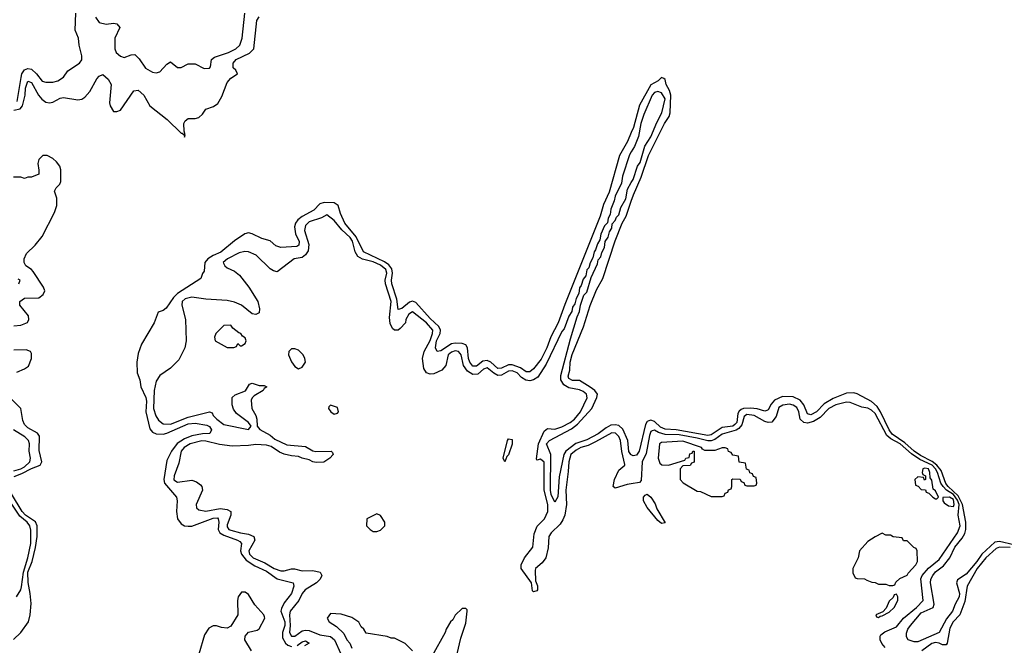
# Model space of a CAD drawing. Header units: inches. Extents: x 2710684 to 2828758, y 857022 to 965663.
# Tile 132 of 256: x 2746563 to 2752096, y 892978 to 896494. Entities that reach past the tile are written whole.
import ezdxf

# ---------------------------------------------------------------- set-up
doc = ezdxf.new("R2010")
doc.units = ezdxf.units.IN
doc.header["$MEASUREMENT"] = 0
doc.layers.add('C7849', color=7, linetype='Continuous')
doc.layers.add('C7859', color=7, linetype='Continuous')

msp = doc.modelspace()

# ---------------------------------------------------------------- linework, layer by layer
at = {"layer": 'C7849', "color": 4}
for points, elevation in [([(2746550, 896034.8), (2746570.8, 896170), (2746576, 896190), (2746590, 896212.4), (2746610, 896220.3), (2746630, 896215.8), (2746657.1, 896190), (2746690, 896147.7), (2746710, 896142), (2746750, 896142.8), (2746778, 896150), (2746809.5, 896170.5), (2746833.4, 896206.6), (2746899, 896250), (2746912.1, 896267.9), (2746912.3, 896290), (2746896.9, 896350), (2746894.5, 896390), (2746875.1, 896435.1), (2746878, 896530)], 8), ([(2746988.8, 896508.8), (2747010, 896479.1), (2747050, 896468), (2747090, 896474.8), (2747110, 896471), (2747126, 896450), (2747098, 896390), (2747097.1, 896350), (2747098.4, 896330), (2747106, 896310), (2747128.9, 896288.9), (2747150, 896282), (2747190, 896296), (2747210, 896298), (2747234.2, 896274.2), (2747270, 896220.7), (2747310, 896198.8), (2747330, 896194.8), (2747350, 896201), (2747390, 896244.7), (2747410, 896258), (2747450, 896224.7), (2747470, 896226), (2747510, 896246.8), (2747530, 896246.8), (2747550, 896246), (2747599.6, 896219.6), (2747630, 896222), (2747635.3, 896230), (2747642, 896270), (2747657.5, 896282.5), (2747737.2, 896310), (2747777.2, 896330), (2747800.9, 896350), (2747813.6, 896390), (2747827.8, 896530)], 8), ([(2746530, 895985.8), (2746566.1, 895993.9), (2746578.5, 896010), (2746593.8, 896070), (2746595.3, 896110), (2746610, 896148.2), (2746630, 896140.4), (2746669.3, 896069.3), (2746687.2, 896047.2), (2746710, 896030.4), (2746730, 896026), (2746750, 896030.4), (2746790, 896052.2), (2746810, 896057.6), (2746890, 896043), (2746913.4, 896046.6), (2746930, 896058.8), (2746957, 896090), (2746997.5, 896162.5), (2747010, 896176), (2747030, 896186), (2747059.9, 896159.9), (2747077.3, 896130), (2747067.7, 896027.7), (2747071.3, 896010), (2747090, 895978), (2747110, 895978), (2747130, 895986), (2747205.6, 896094.4), (2747230, 896098), (2747260.7, 896070), (2747294.8, 896010), (2747392.9, 895932.9), (2747470, 895856), (2747476.9, 895856.9), (2747487.3, 895847.3), (2747490, 895834), (2747493.6, 895846.4), (2747487.3, 895867.3), (2747486, 895910), (2747494, 895926), (2747510, 895939.1), (2747550, 895939.5), (2747570, 895945.3), (2747590, 895963), (2747608.7, 895991.3), (2747652.9, 896007.1), (2747676.3, 896023.7), (2747698.5, 896061.5), (2747730, 896141), (2747750, 896166), (2747788, 896190), (2747778, 896210), (2747763.7, 896223.7), (2747763.7, 896250), (2747779.5, 896270), (2747854.3, 896305.7), (2747879.5, 896330), (2747895.1, 896490), (2747909.5, 896510)], 4), ([(2750000, 895860.4), (2749978.2, 895810), (2749934, 895730), (2749875.4, 895524.6), (2749844.9, 895455.1), (2749824.7, 895390), (2749626.7, 894893.3), (2749590.2, 894790), (2749548.6, 894711.4), (2749526.4, 894650), (2749493.9, 894586.1), (2749450, 894531.8), (2749430, 894515.1), (2749410, 894514.7), (2749377.6, 894537.6), (2749330, 894554), (2749310, 894553.8), (2749270, 894536.2), (2749250, 894534.8), (2749210, 894569.8), (2749190, 894578.5), (2749165.8, 894574.2), (2749130, 894546.4), (2749110, 894547.4), (2749092, 894570), (2749084.8, 894590), (2749080.3, 894650), (2749070, 894666.6), (2749050, 894675.3), (2749010, 894676.8), (2748990, 894672.7), (2748930, 894633.7), (2748908.5, 894628.5), (2748899.2, 894650), (2748906.5, 894690), (2748925.5, 894730), (2748928.1, 894750), (2748919.3, 894770), (2748870, 894814.2), (2748790, 894905.7), (2748770, 894912.3), (2748753.7, 894906.3), (2748710, 894871.6), (2748690, 894865.2), (2748682.6, 894922.6), (2748654.6, 895010), (2748652.5, 895030), (2748659, 895070), (2748654.4, 895094.4), (2748636.9, 895116.9), (2748612.7, 895132.7), (2748496.3, 895190), (2748454.3, 895274.3), (2748389.8, 895350), (2748365.6, 895405.6), (2748352.4, 895450), (2748330, 895464.5), (2748273.9, 895466.1), (2748250, 895458.4), (2748215.7, 895424.3), (2748150, 895388.7), (2748125.5, 895370), (2748112.6, 895350), (2748107.1, 895330), (2748112.6, 895290), (2748133.1, 895246.9), (2748132.5, 895227.5), (2748119.9, 895220.1), (2748030, 895213), (2748003.3, 895223.3), (2747970, 895251.3), (2747924.6, 895264.6), (2747869.2, 895290), (2747850, 895296), (2747828.2, 895290), (2747770, 895252.1), (2747693.2, 895186.9), (2747650, 895168.7), (2747620.3, 895150), (2747604.6, 895130), (2747599.1, 895080.9), (2747590, 895068), (2747581, 895039), (2747450, 894954.8), (2747427.7, 894932.3), (2747386.5, 894873.5), (2747370, 894860.5), (2747340.7, 894850), (2747318.8, 894790), (2747247.7, 894670), (2747230, 894618), (2747221.3, 894570), (2747223.1, 894510), (2747237.6, 894470), (2747244.9, 894430), (2747272.1, 894370), (2747275.4, 894350), (2747272.8, 894290), (2747294.8, 894194.8), (2747310, 894176.5), (2747330, 894167.1), (2747370, 894165.8), (2747390, 894170.2), (2747510, 894222), (2747550, 894227.1), (2747615.4, 894215.4), (2747630, 894208), (2747641.1, 894190), (2747631.3, 894168.7), (2747590, 894167.1), (2747530, 894155.5), (2747490, 894138.2), (2747447.8, 894112.2), (2747415.6, 894070), (2747390, 894017.2), (2747374, 893910), (2747376.9, 893890), (2747444.9, 893810), (2747448.8, 893790), (2747443.6, 893730), (2747450.3, 893690), (2747470, 893661.7), (2747490, 893650.3), (2747510, 893647.1), (2747531.5, 893648.5), (2747650, 893693.6), (2747674.3, 893694.3), (2747679.3, 893690), (2747681.5, 893670), (2747677.8, 893630), (2747688.9, 893610), (2747710, 893597.5), (2747788, 893570), (2747801.2, 893561.2), (2747810.3, 893550), (2747804.2, 893510), (2747809.2, 893490), (2747836.8, 893456.8), (2747884.7, 893424.7), (2747950, 893394.7), (2748010, 893351.6), (2748101, 893330), (2748104.4, 893310), (2748090.3, 893270), (2748050, 893217), (2748034, 893186), (2748031.6, 893170), (2748053.6, 893110), (2748052.9, 893090), (2748041, 893050), (2748040.3, 893020.3), (2748057, 892990), (2748070, 892978.9), (2748090, 892971.7)], 4), ([(2750000, 895750.8), (2749990, 895734), (2749950, 895615.3), (2749944.9, 895575.1), (2749910, 895502), (2749904.4, 895475.6), (2749886, 895430), (2749880.7, 895399.3), (2749870, 895378), (2749867.1, 895352.9), (2749850, 895335.3), (2749830, 895288), (2749824, 895256), (2749810, 895235.3), (2749799.3, 895200.7), (2749791.3, 895190), (2749784.9, 895155.1), (2749770, 895128), (2749761, 895099), (2749750, 895088), (2749744.5, 895055.5), (2749730, 895035.3), (2749719.3, 895000.7), (2749710, 894988), (2749704.9, 894955.1), (2749690, 894928), (2749682.8, 894897.2), (2749670, 894878), (2749665.5, 894854.5), (2749650, 894828), (2749622.8, 894757.2), (2749610, 894741.2), (2749522.6, 894557.4), (2749474.5, 894485.5), (2749450.2, 894469.8), (2749430, 894464.8), (2749408, 894468), (2749383, 894483), (2749358.3, 894510), (2749330, 894520.3), (2749310, 894518), (2749270, 894496), (2749250, 894494.5), (2749227.2, 894507.2), (2749190, 894538.3), (2749170, 894529.6), (2749137.4, 894502.6), (2749110, 894499.7), (2749079.3, 894519.3), (2749056.9, 894550), (2749044.5, 894610), (2749038.9, 894618.9), (2749030, 894629.3), (2749010, 894632.8), (2748990, 894626.6), (2748970.7, 894610), (2748957.3, 894550), (2748934.7, 894525.3), (2748890, 894504.5), (2748870, 894502.7), (2748850, 894509), (2748834.5, 894534.5), (2748827.8, 894590), (2748836.9, 894630), (2748870, 894690.8), (2748883, 894730), (2748884.2, 894750), (2748850, 894790.9), (2748770, 894851.6), (2748750, 894839), (2748734, 894810), (2748730.7, 894790), (2748701.7, 894758.3), (2748690, 894749.3), (2748670, 894749), (2748658.9, 894758.9), (2748645.9, 894785.9), (2748640.7, 894820.7), (2748650.7, 894910), (2748618.2, 895010), (2748617.4, 895030), (2748627, 895070), (2748621.8, 895090), (2748590, 895115.2), (2748550, 895133), (2748489, 895149), (2748463.8, 895163.8), (2748448.9, 895188.9), (2748433.3, 895250), (2748420.3, 895270), (2748373.7, 895313.7), (2748330, 895365.2), (2748290, 895398), (2748259.9, 895380.1), (2748190, 895357.6), (2748170, 895337.2), (2748164.4, 895310), (2748188.9, 895230), (2748185.1, 895194.9), (2748170, 895172), (2748150, 895158.4), (2748106, 895150), (2748010, 895078), (2747990, 895082), (2747970, 895093.2), (2747892.3, 895170), (2747850, 895189.5), (2747828.5, 895191.5), (2747795.9, 895184.1), (2747731.3, 895150), (2747707.3, 895130), (2747716, 895110), (2747730, 895098.8), (2747770, 895081), (2747798, 895058), (2747850.6, 894990.6), (2747901, 894910), (2747911.3, 894870), (2747910, 894846), (2747890, 894838), (2747870, 894842), (2747809.6, 894889.6), (2747770, 894907), (2747730, 894916.2), (2747610, 894922.9), (2747530, 894934.5), (2747493.7, 894926.3), (2747476, 894910), (2747474.8, 894890), (2747494.8, 894810), (2747498.8, 894690), (2747490.8, 894650), (2747456.8, 894583.2), (2747410, 894535.3), (2747350, 894495.3), (2747330, 894462), (2747318.4, 894410), (2747315.3, 894310), (2747327.7, 894267.7), (2747343.4, 894243.4), (2747370, 894223.8), (2747410, 894220.9), (2747510, 894259.6), (2747630, 894291.3), (2747644.7, 894284.7), (2747651.3, 894270), (2747671, 894250), (2747710, 894218.8), (2747850, 894191.3), (2747864, 894210), (2747849.2, 894230), (2747781, 894281), (2747764.9, 894304.9), (2747756.8, 894330), (2747757.6, 894370), (2747773.7, 894386.3), (2747832.3, 894407.7), (2747854, 894446), (2747870, 894450.7), (2747910, 894438.8), (2747938, 894438), (2747952, 894430), (2747938, 894422), (2747931.3, 894410), (2747880.5, 894379.5), (2747870.5, 894369.5), (2747864.9, 894355.1), (2747868.7, 894310), (2747890.5, 894270), (2747895.5, 894250), (2747897.3, 894210), (2747912, 894192), (2747970, 894159.3), (2747997.3, 894137.3), (2748064.7, 894104.7), (2748170, 894096), (2748210, 894071.3), (2748226.8, 894066.8), (2748314, 894070), (2748322, 894062), (2748324.7, 894050), (2748306, 894030), (2748272.1, 894007.9), (2748230, 894006), (2748210, 894009.3), (2748190, 894021.2), (2748150, 894029.3), (2748130, 894039), (2748090, 894042.7), (2748050, 894052.7), (2748023.9, 894063.9), (2747976.2, 894096.2), (2747950, 894103.7), (2747890, 894107.3), (2747850, 894100.5), (2747756.6, 894096.6), (2747686.1, 894106.1), (2747610, 894126.3), (2747587.5, 894127.5), (2747520.7, 894110), (2747488.4, 894090), (2747470.4, 894070), (2747457.7, 894002.3), (2747430.7, 893930), (2747428.7, 893908.7), (2747450, 893894.8), (2747530, 893905.5), (2747557.3, 893897.3), (2747579.9, 893879.9), (2747587.3, 893870), (2747590.6, 893850), (2747554.8, 893770), (2747556, 893750), (2747570, 893738.8), (2747610, 893733), (2747690, 893746.3), (2747730, 893741.6), (2747750.4, 893730.4), (2747750.5, 893710), (2747730, 893655.3), (2747730, 893644.7), (2747738.8, 893630), (2747750, 893625.7), (2747804.7, 893610), (2747850, 893603.1), (2747878.8, 893590), (2747885.5, 893570), (2747850.4, 893510), (2747854, 893490), (2747875.5, 893470), (2747941.4, 893441.4), (2747994, 893410), (2748030, 893397), (2748050, 893396.4), (2748090, 893408.5), (2748108.5, 893408.5), (2748150, 893396.4), (2748210, 893399.1), (2748251.3, 893390), (2748261, 893370), (2748251, 893350), (2748230.4, 893329.6), (2748168, 893290), (2748150.7, 893270), (2748132.7, 893230), (2748082.7, 893170), (2748078.6, 893150), (2748083.8, 893090), (2748079.5, 893050), (2748090, 893028.8), (2748110, 893030.4), (2748150, 893059.5), (2748170, 893064.2), (2748190, 893061.1), (2748250, 893037.3), (2748310, 893027.9), (2748332.6, 893010), (2748367.4, 892930)], 8), ([(2746530, 894773.8), (2746570, 894777.7), (2746607, 894793), (2746615.1, 894810), (2746613.3, 894830), (2746563.6, 894890), (2746564.2, 894910), (2746591.2, 894928.8), (2746670, 894930.5), (2746695.6, 894950), (2746704.5, 894970), (2746697, 894990), (2746638.8, 895078.8), (2746630, 895089.6), (2746598.7, 895110), (2746588.2, 895130), (2746588.3, 895150), (2746600.7, 895179.3), (2746650, 895227), (2746690, 895274.9), (2746758, 895410), (2746771.5, 895450), (2746771.9, 895471.9), (2746771.8, 895491.8), (2746759, 895530), (2746768, 895550), (2746789.5, 895570.5), (2746795.1, 895584.9), (2746794.7, 895650), (2746789.3, 895670), (2746770, 895696), (2746750, 895713.2), (2746718, 895730), (2746694, 895730), (2746670, 895708), (2746665.8, 895685.8), (2746671.6, 895648.4), (2746670, 895626), (2746630, 895608.7), (2746610, 895608.7), (2746590, 895602), (2746570, 895608.7), (2746528.9, 895608.9)], 4), ([(2750000, 893886.4), (2749977.3, 893882.7), (2749910, 893862), (2749898, 893870), (2749906, 893910), (2749930, 893962.8), (2749964, 893990), (2749964.7, 893995.3), (2749947.1, 894067.1), (2749939.7, 894130), (2749930, 894152), (2749912, 894170), (2749890, 894172.6), (2749798.6, 894121.4), (2749758, 894102), (2749716.3, 894090), (2749690, 894075.1), (2749661.3, 894050), (2749648.4, 894010), (2749645.8, 893954.2), (2749632, 893850), (2749637, 893770), (2749626, 893710), (2749616.3, 893683.7), (2749600.6, 893659.4), (2749549.4, 893610.6), (2749536.9, 893590), (2749533.8, 893526.2), (2749519.5, 893470), (2749498.6, 893441.5), (2749462.8, 893410), (2749460.5, 893399.5), (2749461.4, 893341.4), (2749473, 893313), (2749473.4, 893290), (2749470, 893284), (2749450, 893278), (2749444.7, 893284.7), (2749439, 893330), (2749381.2, 893410), (2749380.9, 893430), (2749399.3, 893470), (2749447.3, 893530), (2749454.7, 893605.3), (2749471.6, 893648.4), (2749512.9, 893690), (2749530.7, 893730), (2749531.5, 893770), (2749511.4, 893850), (2749510, 894008), (2749490, 894025.2), (2749470, 894018), (2749466.8, 894026.8), (2749478.4, 894110), (2749510, 894182), (2749530, 894197.3), (2749570, 894193.7), (2749610, 894206.4), (2749656.9, 894230), (2749681.3, 894250), (2749714, 894290), (2749751.8, 894368.2), (2749747.6, 894390), (2749730, 894404.7), (2749710, 894413.1), (2749650, 894424.8), (2749622, 894442), (2749604.8, 894470), (2749604.9, 894495.1), (2749658.9, 894701.1), (2749696, 894824), (2749710, 894854), (2749714, 894890), (2749733.6, 894946.4), (2749750, 894962), (2749774, 895046), (2749810, 895122), (2749814.6, 895145.4), (2749830, 895162), (2749834.8, 895185.2), (2749850, 895214), (2749852.9, 895247.1), (2749870, 895272), (2749878, 895302), (2749890, 895322), (2749892.9, 895347.1), (2749910, 895364.7), (2749916.6, 895383.4), (2749930, 895398), (2749942, 895438), (2749970, 895486.8), (2749978.6, 895541.4), (2750000, 895578.6)], 8), ([(2750000, 894048.6), (2749997.6, 894050), (2749986.9, 894066.9), (2749980.3, 894130), (2749952.3, 894192.3), (2749930, 894212.7), (2749910, 894217.1), (2749885.2, 894214.8), (2749859, 894201), (2749813.4, 894166.6), (2749750, 894133.6), (2749688.1, 894111.9), (2749631.5, 894068.5), (2749620.7, 894050), (2749594, 893926), (2749586.9, 893813.1), (2749570, 893782), (2749550, 893826), (2749545.3, 893850), (2749547.3, 894050), (2749524.2, 894110), (2749541.2, 894130), (2749664.5, 894195.5), (2749698.4, 894221.6), (2749779.2, 894310), (2749806.6, 894370), (2749809.6, 894390), (2749794.5, 894410), (2749769.1, 894429.1), (2749710, 894465.6), (2749670, 894467.1), (2749650, 894477.2), (2749646.2, 894490), (2749654.7, 894525.3), (2749656.5, 894570), (2749668.3, 894611.7), (2749731.2, 894768.8), (2749770, 894888.2), (2749804.8, 894975.2), (2749839.8, 895040.2), (2749908.7, 895251.3), (2749949.3, 895350.7), (2749971.8, 895390), (2750000, 895473.7)], 4), ([(2746558, 895010), (2746566, 895030), (2746555.3, 895035.3)], 8), ([(2746547.2, 894512.8), (2746590, 894532), (2746612.4, 894547.6), (2746629.7, 894590), (2746630, 894619), (2746624.5, 894630), (2746599.3, 894639.3), (2746530, 894636.1)], 4), ([(2746532.5, 893927.5), (2746576.1, 893943.9), (2746630, 893972.8), (2746678, 893990), (2746688.3, 894010), (2746673.6, 894073.6), (2746674, 894154), (2746662.9, 894170), (2746610, 894199.7), (2746590, 894219.5), (2746581.4, 894241.4), (2746569.7, 894309.7), (2746509.6, 894369.6)], 4), ([(2746530, 893958.3), (2746569.6, 893970), (2746590, 893981.8), (2746621.1, 894010), (2746623.5, 894030), (2746616.4, 894070), (2746618.3, 894110), (2746613.3, 894130), (2746592.3, 894150), (2746529.4, 894190)], 8), ([(2746528.6, 893011.4), (2746570.6, 893049.4), (2746612, 893110), (2746623.1, 893150), (2746627.3, 893212.7), (2746623.1, 893270), (2746611.4, 893331.4), (2746609.9, 893390), (2746634, 893450), (2746652.7, 893527.3), (2746661, 893590), (2746661.1, 893650), (2746651.5, 893671.5), (2746595.1, 893710), (2746577, 893730), (2746516.5, 893830)], 4), ([(2746546, 893250), (2746569.6, 893290.4), (2746573.6, 893306.4), (2746583.9, 893390), (2746609.8, 893470), (2746625.3, 893550), (2746626.3, 893626.3), (2746620.4, 893650), (2746604.7, 893670), (2746563.7, 893703.7), (2746500.3, 893800.3)], 8), ([(2747866.6, 892946.6), (2747828.3, 893010), (2747829.7, 893030), (2747848.4, 893051.6), (2747897, 893063), (2747910, 893070.5), (2747940.7, 893130), (2747938.3, 893138.3), (2747934.5, 893150), (2747885.5, 893205.5), (2747850, 893263.7), (2747830, 893277.6), (2747810, 893276.2), (2747790.6, 893250), (2747786.4, 893230), (2747788.8, 893150), (2747750, 893085.1), (2747730, 893074), (2747698, 893078), (2747670, 893088.7), (2747650, 893088), (2747625.4, 893074.6), (2747602, 893038), (2747570.5, 892929.5)], 4), ([(2748770, 892948), (2748730, 892988), (2748670, 893018), (2748650, 893018), (2748628.4, 893028.4), (2748510, 893046), (2748498, 893070), (2748483.1, 893083.1), (2748468.4, 893108.4), (2748430, 893135.3), (2748370, 893154), (2748310, 893158), (2748292, 893130), (2748302, 893110), (2748344, 893084), (2748384, 893044), (2748401, 893010), (2748418, 892990), (2748430, 892962)], 12), ([(2749021.3, 892930), (2749041.7, 893018.3), (2749070, 893102), (2749078, 893170), (2749078, 893178), (2749070, 893186), (2749050, 893186), (2749010, 893148), (2748998, 893122), (2748984, 893110), (2748959.1, 893070), (2748953.4, 893050), (2748881.6, 892918.4)], 12), ([(2748122.6, 892977.4), (2748150, 892997.1), (2748170, 893002.8), (2748190.7, 892990), (2748164.1, 892975.9)], 4)]:
    msp.add_lwpolyline(points, dxfattribs=dict(at, elevation=elevation))
for points, elevation in [([(2747750, 894778), (2747710, 894775.3), (2747664.7, 894730), (2747658, 894710), (2747662, 894690), (2747730, 894652), (2747767.3, 894652.7), (2747782, 894658), (2747790, 894674), (2747802, 894662), (2747810, 894662), (2747830, 894674), (2747835.3, 894690), (2747830, 894706), (2747815.3, 894715.3), (2747806, 894730), (2747794, 894734), (2747761.2, 894761.2)], 12), ([(2748110, 894645.2), (2748090, 894644), (2748076, 894630), (2748074.8, 894610), (2748090, 894571.3), (2748110, 894544.7), (2748130, 894531.3), (2748150, 894541), (2748169, 894570), (2748166, 894590), (2748156, 894610), (2748130, 894636)], 12), ([(2748310, 894328), (2748301, 894319), (2748298, 894310), (2748312, 894290), (2748330, 894278), (2748350, 894282), (2748355.3, 894290), (2748350, 894315.3)], 12), ([(2749290, 894009.2), (2749280.9, 894030), (2749303.7, 894130), (2749310, 894138.8), (2749330, 894134.8), (2749330, 894108.7), (2749310, 894049), (2749301.1, 894038.9)], 8), ([(2748570, 893718), (2748514, 893690), (2748512, 893650), (2748532, 893630), (2748550, 893618), (2748570, 893618), (2748590, 893624.7), (2748615.3, 893650), (2748615.3, 893670), (2748590, 893708)], 12)]:
    msp.add_lwpolyline(points, close=True, dxfattribs=dict(at, elevation=elevation))
at = {"layer": 'C7859', "color": 4}
for points, elevation in [([(2750000, 895473.7), (2750012.2, 895510), (2750056.5, 895610), (2750097.3, 895730), (2750186.4, 895910), (2750213.5, 895950), (2750218.7, 895970), (2750223.1, 896070), (2750215.4, 896095.4), (2750197, 896130), (2750190, 896158), (2750184, 896164), (2750170, 896169), (2750151, 896150), (2750110, 896127.8), (2750045.9, 896014.1), (2750012, 895888), (2750000, 895860.4)], 4), ([(2750000, 895578.6), (2750010, 895596), (2750035.1, 895670), (2750050, 895691), (2750076.1, 895783.9), (2750110, 895836.3), (2750143.1, 895916.9), (2750171.1, 895970), (2750189.7, 896050), (2750170, 896082.4), (2750150, 896089.6), (2750130, 896084.2), (2750118, 896070), (2750070, 895961.2), (2750054, 895910), (2750041.6, 895838.4), (2750018.4, 895781.6), (2750000, 895750.8)], 8), ([(2752150, 893542.7), (2752070, 893562.3), (2752042.6, 893557.4), (2751969.5, 893490.5), (2751942.6, 893450), (2751881.2, 893378.8), (2751834.2, 893345.8), (2751828.2, 893330), (2751845.2, 893270), (2751843.6, 893250), (2751819.6, 893210), (2751804.6, 893170), (2751772.4, 893127.6), (2751730.4, 893050), (2751610, 892998.7), (2751590, 892998.7), (2751556, 893010), (2751546, 893026), (2751547.5, 893047.5), (2751555.1, 893070), (2751569.8, 893090.2), (2751630, 893160.3), (2751697, 893190), (2751701.6, 893210), (2751681.1, 893330), (2751684, 893350), (2751694, 893370), (2751710, 893391.7), (2751755.4, 893424.6), (2751791.2, 893470), (2751819.2, 893530), (2751859.5, 893580.5), (2751873.8, 893606.2), (2751879.8, 893630), (2751879.8, 893670), (2751860.6, 893770), (2751837.8, 893817.8), (2751781.3, 893870), (2751767.9, 893887.9), (2751740.9, 893960.9), (2751718.1, 893990), (2751691.1, 894011.1), (2751624.7, 894044.7), (2751589.6, 894069.6), (2751536.9, 894116.9), (2751465.5, 894165.5), (2751449.4, 894189.4), (2751401.6, 894290), (2751381.1, 894321.1), (2751350, 894348.1), (2751270, 894392), (2751250, 894397.8), (2751210, 894394.8), (2751135.6, 894364.4), (2751084.3, 894335.7), (2751041.1, 894290), (2751010, 894273.7), (2750990, 894278.4), (2750969.8, 894330), (2750950, 894355.8), (2750910, 894374.3), (2750850, 894375.6), (2750804.5, 894355.5), (2750786, 894334), (2750770, 894300.9), (2750762.8, 894297.2), (2750750, 894293.6), (2750707.1, 894307.1), (2750670.9, 894310.9), (2750631.6, 894308.4), (2750617.3, 894302.7), (2750605.7, 894294.3), (2750598.6, 894281.4), (2750592.9, 894230), (2750581.5, 894218.5), (2750570, 894209.9), (2750510, 894202.8), (2750450, 894161.4), (2750430, 894157.1), (2750251.7, 894188.3), (2750190, 894193.3), (2750164.9, 894204.9), (2750130, 894235.3), (2750110, 894243.5), (2750099.3, 894240.7), (2750090, 894236.9), (2750080.7, 894219.3), (2750045.2, 894070), (2750030, 894046.9), (2750010, 894042.7), (2750000, 894048.6)], 4), ([(2751426, 892966), (2751407.8, 892987.8), (2751398.4, 893010), (2751398, 893030), (2751403, 893037), (2751425.6, 893054.4), (2751490, 893081.6), (2751529.8, 893130.2), (2751603, 893190), (2751639.6, 893230), (2751627.6, 893352.4), (2751634.7, 893370), (2751670, 893412), (2751730, 893461.3), (2751833.3, 893610), (2751848.5, 893650), (2751838, 893710), (2751842.1, 893770), (2751834.3, 893794.3), (2751810, 893825.9), (2751771.6, 893850), (2751752.1, 893870), (2751740.6, 893890), (2751720.5, 893950), (2751709.9, 893970), (2751690.6, 893990), (2751622.4, 894022.4), (2751575.2, 894055.2), (2751511.6, 894110), (2751458.6, 894138.6), (2751436.5, 894156.5), (2751370, 894280.9), (2751350, 894299.5), (2751330, 894311.6), (2751296.5, 894316.5), (2751230, 894342.7), (2751210, 894344.5), (2751150, 894329.6), (2751110, 894309.6), (2751062, 894258), (2751023.5, 894236.5), (2750990, 894227.4), (2750970, 894231.1), (2750949.8, 894249.8), (2750940.9, 894290), (2750930, 894314.3), (2750910, 894327.1), (2750890, 894332.7), (2750852, 894328), (2750830, 894314.3), (2750815.3, 894264.7), (2750790, 894233), (2750770, 894229.6), (2750750, 894235.4), (2750690, 894269.8), (2750650, 894275.1), (2750635.1, 894264.9), (2750621.9, 894218.1), (2750603.9, 894196), (2750590, 894186.6), (2750510, 894164.8), (2750470, 894134.4), (2750450, 894126.5), (2750430, 894126.6), (2750370, 894142.5), (2750270, 894160.2), (2750190, 894163.4), (2750153.8, 894173.8), (2750130, 894186.6), (2750116.7, 894183.3), (2750110, 894179.5), (2750102.2, 894157.8), (2750083.5, 894056.5), (2750061.7, 894010), (2750055.6, 893904.4), (2750046.1, 893893.9), (2750000, 893886.4)], 8), ([(2752130, 893527.1), (2752070, 893530.7), (2752050, 893521.5), (2751992.9, 893470), (2751943.9, 893410), (2751888.4, 893311.6), (2751875.1, 893224.9), (2751846, 893150), (2751808.8, 893111.2), (2751790, 893075.1), (2751775.8, 892990), (2751770, 892980.9), (2751750, 892981.3), (2751730.9, 892990.9), (2751710, 892994.5), (2751690, 892988.3), (2751632.4, 892947.6)], 8)]:
    msp.add_lwpolyline(points, dxfattribs=dict(at, elevation=elevation))
for points, elevation in [([(2750290, 894125.6), (2750170, 894118), (2750158.8, 894110), (2750151, 894030), (2750161, 894001), (2750171.6, 893991.6), (2750210, 893991.3), (2750302, 894018), (2750306, 894030), (2750326, 894034), (2750330, 894054), (2750342, 894058), (2750346, 894070), (2750354, 894070), (2750352.7, 894007.3), (2750338, 894002), (2750331.6, 893988.4), (2750290, 893986), (2750274, 893970), (2750274, 893910), (2750291.6, 893891.6), (2750370, 893844.7), (2750390, 893842), (2750450, 893814), (2750510, 893814), (2750522, 893818), (2750527.3, 893832.7), (2750542, 893838), (2750547.3, 893852.7), (2750562, 893858), (2750566, 893870), (2750566, 893910), (2750570, 893914), (2750612.7, 893912.7), (2750618, 893898), (2750632.7, 893892.7), (2750638, 893878), (2750650, 893874), (2750690, 893874), (2750702, 893878), (2750706, 893890), (2750702, 893922), (2750687.3, 893927.3), (2750682, 893942), (2750667.3, 893947.3), (2750662, 893962), (2750647.3, 893967.3), (2750642, 894002), (2750607.3, 894007.3), (2750602, 894042), (2750570, 894046), (2750562, 894062), (2750547.3, 894067.3), (2750542, 894082), (2750527.3, 894087.3), (2750510, 894088), (2750470, 894073.2), (2750414, 894074), (2750400.2, 894080.2), (2750395.3, 894090)], 12), ([(2751650, 893973.3), (2751638, 893970), (2751634, 893950), (2751638, 893938), (2751654, 893930), (2751654, 893910), (2751647.3, 893907.3), (2751642, 893922), (2751610, 893926), (2751594, 893910), (2751598, 893878), (2751612.7, 893872.7), (2751630, 893854), (2751652.7, 893852.7), (2751658, 893838), (2751672.7, 893832.7), (2751694, 893810), (2751710, 893802), (2751718, 893802), (2751726, 893810), (2751710, 893846), (2751696.4, 893856.4), (2751690, 893906), (2751680.4, 893920.4), (2751678, 893950), (2751671.1, 893970)], 12), ([(2750170, 893662.7), (2750150, 893679.3), (2750090, 893752.7), (2750069.6, 893790), (2750069.6, 893810.4), (2750078, 893822), (2750090, 893826.8), (2750110, 893810.8), (2750133.9, 893773.9), (2750144.7, 893744.7), (2750190, 893666)], 8), ([(2751789.2, 893810.8), (2751751.6, 893808.4), (2751751, 893790), (2751758.8, 893778.8), (2751782, 893762), (2751810, 893758.4), (2751815.5, 893770), (2751810, 893797.2)], 12), ([(2751410, 893608), (2751370, 893588.7), (2751330, 893562), (2751282, 893510), (2751276, 893470), (2751244.7, 893410), (2751244.7, 893384.7), (2751258, 893358), (2751270, 893354), (2751311.6, 893351.6), (2751323.6, 893343.6), (2751352.7, 893332.7), (2751371.6, 893331.6), (2751390, 893322), (2751430, 893322), (2751450, 893314), (2751470, 893314), (2751482, 893318), (2751487.3, 893332.7), (2751510, 893354), (2751550, 893372), (2751556, 893384), (2751599, 893430), (2751608, 893450), (2751606, 893510), (2751602, 893522), (2751587.3, 893527.3), (2751550, 893566), (2751530, 893566), (2751522, 893582), (2751472.7, 893587.3), (2751456.4, 893596.4), (2751430, 893598)], 12), ([(2751490, 893266), (2751478, 893262), (2751472.7, 893247.3), (2751450, 893226), (2751432.7, 893187.3), (2751414, 893166), (2751374, 893150), (2751378, 893138), (2751390, 893134), (2751398, 893142), (2751410, 893144.7), (2751450, 893164.7), (2751478, 893190), (2751498, 893230), (2751498, 893250)], 12)]:
    msp.add_lwpolyline(points, close=True, dxfattribs=dict(at, elevation=elevation))

doc.saveas('drawing.dxf')
